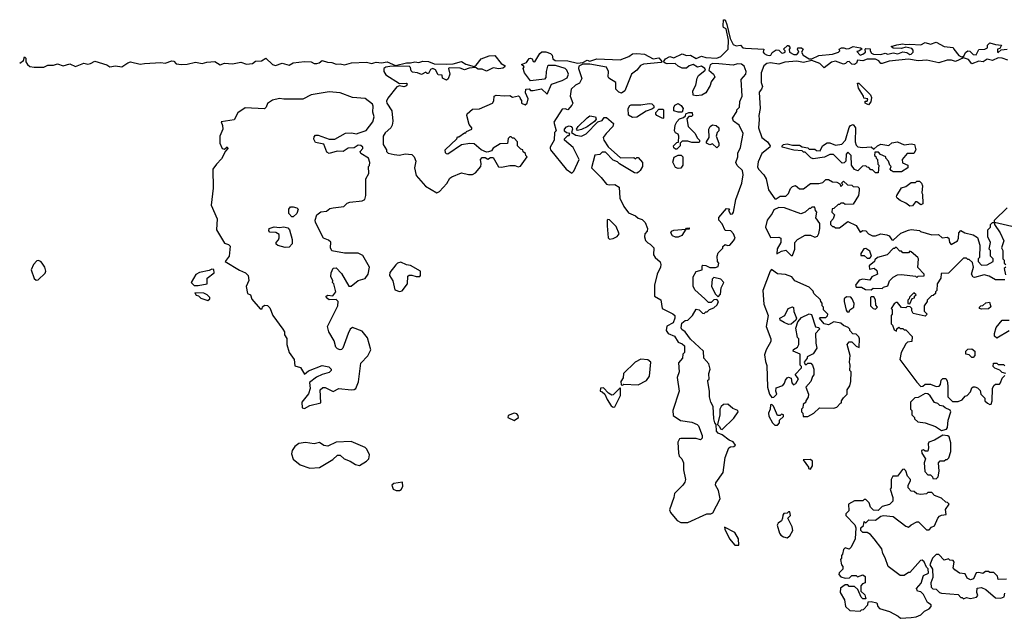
# Model space of a CAD drawing. Extents: x 2219101 to 2444320, y 201258 to 358766.
# Tile 235 of 256: x 2349461 to 2356600, y 336408 to 340750. Entities that reach past the tile are written whole.
import ezdxf

# ---------------------------------------------------------------- set-up
doc = ezdxf.new("R2010")
doc.units = 0

msp = doc.modelspace()

# ---------------------------------------------------------------- linework, layer by layer
at = {"layer": '0CON10XD'}
for points in [[(2354530.7, 340429.3), (2354485, 340431.4), (2354468.5, 340421.5), (2354458.8, 340385), (2354492.5, 340355), (2354500, 340335), (2354475, 340300), (2354467, 340273), (2354435, 340220), (2354407, 340203), (2354365, 340197.5), (2354343, 340203), (2354342.5, 340235), (2354362.5, 340275), (2354372.5, 340325), (2354382.5, 340345), (2354429.5, 340380.5), (2354433.3, 340385), (2354428.8, 340395), (2354405, 340413.3), (2354375, 340406.2), (2354345, 340423.8), (2354314.1, 340415.9), (2354295, 340397.5), (2354265, 340397.5), (2354235, 340412.5), (2354213.3, 340433.3), (2354155, 340430), (2354140, 340435), (2354130, 340445), (2354143.3, 340465), (2354175, 340482), (2354205, 340472.5), (2354265, 340502.5), (2354295, 340491.2), (2354325, 340493.8), (2354365, 340467.5), (2354405, 340485.6), (2354435, 340475.8), (2354515, 340472), (2354545, 340483.3), (2354597.5, 340535), (2354600.7, 340600.7), (2354582.5, 340682.5), (2354564.2, 340694.2), (2354561.2, 340705), (2354565, 340750), (2354575, 340750), (2354588.8, 340715), (2354613, 340613), (2354635, 340570), (2354655, 340560), (2354687.5, 340565), (2354705, 340546.7), (2354722.7, 340542.7), (2354856.4, 340536.4), (2354852.5, 340515), (2354860, 340505), (2354875, 340494), (2354895, 340491.2), (2354906.2, 340493.8), (2354917, 340513), (2354945, 340532.5), (2354965, 340530), (2354985, 340510), (2354995, 340507.5), (2355010, 340515), (2355010, 340525), (2355000, 340535), (2355028.3, 340561.7), (2355035, 340562.5), (2355047.5, 340545), (2355040, 340535), (2355042.5, 340515), (2355075, 340497.1), (2355095, 340498), (2355110, 340515), (2355101.2, 340535), (2355103.3, 340545), (2355130, 340545), (2355142.5, 340535), (2355130, 340515), (2355142.6, 340492.6), (2355185, 340466.7), (2355205, 340466.7), (2355255, 340490), (2355355, 340501.1), (2355396.7, 340513.3), (2355407.5, 340525), (2355402.5, 340535), (2355420, 340545), (2355436.1, 340546.1), (2355455, 340537.5), (2355475, 340540), (2355505, 340556.7), (2355556.4, 340546.4), (2355568.3, 340538.3), (2355545, 340522.5), (2355530, 340520), (2355555, 340493.3), (2355575, 340498.8), (2355592.5, 340515), (2355590, 340535), (2355595, 340540), (2355628.3, 340538.3), (2355627.5, 340525), (2355636.4, 340506.4), (2355650.5, 340500.5), (2355705, 340498.1), (2355735, 340506.7), (2355755, 340498.8), (2355795, 340508.6), (2355828.3, 340501.7), (2355865, 340516.7), (2355892.7, 340512.7), (2355915, 340498), (2355925, 340498.8), (2355940, 340515), (2355940, 340530), (2355930.7, 340540.7), (2355885, 340550), (2355855, 340540), (2355795, 340543.3), (2355780, 340555), (2355821.7, 340568.3), (2355865, 340576), (2355885, 340570), (2355915, 340573.3), (2355995, 340567.5), (2356025, 340583.8), (2356065, 340573.3), (2356105, 340586.2), (2356165, 340556.7), (2356228.3, 340548.3), (2356233.3, 340535), (2356271.4, 340491.4), (2356295, 340477.5), (2356309.2, 340490.8), (2356318.3, 340511.7), (2356335, 340523.3), (2356351.2, 340521.2), (2356375, 340497.5), (2356395, 340496.2), (2356415, 340533.3), (2356460, 340535), (2356477.5, 340545), (2356477.5, 340565), (2356495, 340583.3), (2356535, 340570), (2356580, 340565), (2356568.3, 340541.7), (2356550, 340535), (2356550, 340515), (2356555, 340512.5), (2356578.3, 340531.7), (2356620, 340535)], [(2349460.8, 340435), (2349487.5, 340455), (2349495, 340480), (2349505, 340470), (2349506, 340445), (2349517.1, 340425), (2349535, 340410), (2349565, 340405.6), (2349635, 340405.6), (2349665, 340421.1), (2349705, 340420.5), (2349735, 340430), (2349775, 340414.3), (2349825, 340430), (2349865, 340411.1), (2349925, 340435.7), (2349955, 340427.8), (2349975, 340431.2), (2350005, 340450), (2350092.1, 340422.1), (2350115, 340407.5), (2350155, 340414.6), (2350201.8, 340408.2), (2350245, 340437.5), (2350265, 340444.2), (2350335, 340426.5), (2350365, 340431.1), (2350485, 340439.5), (2350515, 340435.6), (2350565, 340452.5), (2350578, 340448), (2350595, 340430), (2350635, 340426.1), (2350675, 340426.4), (2350735, 340442), (2350785, 340431.1), (2350818.2, 340441.8), (2350875, 340446.9), (2350915, 340422), (2350945.6, 340434.4), (2351005, 340430), (2351065, 340441.4), (2351105, 340426.7), (2351148.9, 340431.1), (2351170.9, 340449.1), (2351215, 340452.5), (2351245, 340471.2), (2351295, 340424), (2351315, 340417.1), (2351365, 340434.4), (2351415, 340420.9), (2351445, 340436), (2351525, 340446), (2351575, 340445.5), (2351595, 340433.1), (2351615, 340431.1), (2351633.3, 340436.7), (2351655, 340453.3), (2351692.2, 340442.2), (2351725, 340440.4), (2351755, 340428.6), (2351785, 340430), (2351815, 340423.1), (2351867.3, 340437.3), (2351975, 340442.3), (2352015, 340431.1), (2352027.5, 340437.5)], [(2352027.5, 340437.5), (2352045, 340442.9), (2352085, 340437.9), (2352125, 340443.8), (2352185, 340417.5), (2352265, 340438), (2352295, 340436.2), (2352325, 340443.8), (2352355, 340440), (2352385, 340450), (2352425, 340447.5), (2352465, 340430.8), (2352553.8, 340426.2), (2352605, 340430), (2352665, 340446.2), (2352695, 340426.2), (2352755, 340410), (2352770.7, 340419.3), (2352807.5, 340465), (2352865, 340487.1), (2352905, 340490), (2352951.1, 340431.1), (2352980, 340415), (2352976.2, 340405), (2352965, 340398.8), (2352935, 340394.4), (2352895, 340400), (2352845, 340377.5), (2352815, 340392), (2352785, 340392), (2352765, 340403.3), (2352720.7, 340399.3), (2352685, 340387.5), (2352655, 340398.8), (2352575, 340400), (2352570, 340395), (2352578.8, 340355), (2352568.8, 340321.2), (2352555, 340312.5), (2352527.5, 340325), (2352525, 340346.7), (2352495, 340350), (2352475, 340387.5), (2352456.4, 340396.4), (2352440.7, 340389.3), (2352425, 340360), (2352415, 340360), (2352405, 340370), (2352375, 340352.5), (2352345.7, 340365.7), (2352310, 340370), (2352298.8, 340378.8), (2352294, 340404), (2352284, 340414), (2352145, 340410.8), (2352115, 340405.8), (2352101.9, 340395), (2352101.2, 340375), (2352115, 340349.2), (2352215, 340286.7), (2352265, 340290), (2352270, 340285), (2352265, 340270), (2352247, 340263), (2352215, 340270), (2352195, 340262.5), (2352129.3, 340180.7), (2352120.7, 340159.3), (2352123.3, 340145), (2352158.3, 340088.3), (2352166.7, 340015), (2352162.5, 339985), (2352152.5, 339965), (2352110.7, 339929.3), (2352097.5, 339905), (2352097.5, 339845), (2352120, 339805), (2352120, 339795), (2352133, 339783), (2352175, 339772.5), (2352215, 339767.5), (2352255, 339777.5), (2352305, 339771.2), (2352320, 339755), (2352334, 339725), (2352322.5, 339675), (2352335, 339620), (2352403.6, 339543.6), (2352485, 339493.3), (2352505.9, 339504.1), (2352558.3, 339561.7), (2352580.5, 339599.5), (2352595, 339610), (2352665, 339640), (2352715, 339626.7), (2352745, 339626.7), (2352765, 339640), (2352803.3, 339685), (2352806.7, 339705), (2352801.2, 339735), (2352815, 339751.2), (2352835, 339751.2), (2352855, 339737.5), (2352875, 339750), (2352895, 339750), (2352931.7, 339681.7), (2352955, 339680), (2353015, 339692.5), (2353051.7, 339691.7), (2353075, 339682.5), (2353091.7, 339688.3), (2353140, 339755), (2353130, 339765), (2353128.3, 339778.3), (2353111.7, 339791.7), (2353110, 339805), (2353095, 339810), (2353070, 339835), (2353070, 339865), (2353045, 339890), (2353035, 339890), (2353025, 339900), (2353015, 339900), (2353001.7, 339888.3), (2352998.3, 339851.7), (2352945, 339850), (2352895, 339817.5), (2352880.7, 339799.3), (2352859.3, 339790.7), (2352845, 339790), (2352806.4, 339806.4), (2352755, 339850), (2352725, 339852.5), (2352665, 339843.3), (2352566.1, 339773.9), (2352555, 339777.5), (2352547.5, 339785), (2352546.7, 339805), (2352630, 339885), (2352635, 339900), (2352645, 339900), (2352685, 339930), (2352695, 339930), (2352701.7, 339938.3), (2352740, 339955), (2352740, 339965), (2352720, 339990), (2352703.3, 340055), (2352705, 340067.5), (2352745, 340100), (2352795, 340103.3), (2352890, 340145), (2352899.3, 340160.7), (2352900, 340195), (2352915, 340202.5), (2352975, 340196.7), (2353015, 340200), (2353035, 340187.5), (2353077, 340197), (2353088.3, 340188.3), (2353090, 340175), (2353100, 340165), (2353100, 340145), (2353127, 340133), (2353140, 340145), (2353147.5, 340175), (2353128.3, 340218.3), (2353130, 340245), (2353155, 340247.5), (2353165, 340237.5), (2353185, 340237.5), (2353245, 340247.5), (2353285, 340210), (2353317, 340283), (2353395, 340308.8), (2353431.4, 340328.6), (2353440, 340355), (2353428, 340385), (2353416.6, 340396.6), (2353345, 340418.8), (2353295, 340417.5), (2353288.3, 340411.7), (2353278.6, 340375), (2353275, 340330), (2353265, 340317.5), (2353165, 340307.5), (2353120, 340365), (2353112.5, 340395), (2353117.5, 340407.5), (2353100, 340425), (2353135, 340440), (2353155, 340467.5), (2353165, 340471.4), (2353175.8, 340465), (2353185, 340446.7), (2353195, 340443.3), (2353231.9, 340505), (2353246.2, 340516.2), (2353275, 340517.5), (2353310, 340505), (2353322.5, 340492.5), (2353327.5, 340465), (2353343.6, 340453.6), (2353435, 340452), (2353505, 340435.8), (2353545, 340438.8), (2353575, 340455.7), (2353595, 340448), (2353645, 340465.3), (2353815, 340459.2), (2353877.1, 340482.9), (2353905, 340501.2), (2353935.8, 340504.2), (2353990.6, 340500.6), (2354055, 340466), (2354095, 340473.3), (2354120, 340445), (2354111.7, 340438.3), (2353985, 340428.1), (2353961.7, 340418.3), (2353935, 340384.2), (2353897.5, 340355), (2353847.5, 340235), (2353825, 340217.5), (2353805, 340223.3), (2353783.3, 340245), (2353782.5, 340295), (2353732.5, 340325), (2353727.5, 340335), (2353729.2, 340375), (2353715, 340405.8), (2353595, 340428), (2353545, 340427.5), (2353515.9, 340414.1), (2353512, 340395), (2353536.4, 340323.6), (2353519.3, 340290.7), (2353490, 340275), (2353460, 340245), (2353452.5, 340195), (2353472.5, 340145), (2353465, 340130), (2353435, 340096.7), (2353415, 340102.5), (2353395, 340100), (2353333, 340007), (2353350, 339945), (2353338.3, 339931.7), (2353336.7, 339875), (2353307.5, 339825), (2353307.5, 339815), (2353310, 339805), (2353422.5, 339665), (2353465, 339637.5), (2353478.3, 339651.7), (2353516.7, 339735), (2353473, 339823), (2353410, 339875), (2353410, 339885), (2353425, 339900), (2353435, 339910), (2353445, 339910), (2353450, 339925), (2353425, 339930), (2353411.7, 339941.7), (2353410, 339955), (2353425, 339972.5), (2353445, 339980), (2353460, 339975), (2353467.5, 339965), (2353470, 339955), (2353461.7, 339931.7), (2353493.6, 339913.6), (2353535, 339906.2), (2353567.9, 339922.1), (2353651.7, 340008.3), (2353685, 340020), (2353698.3, 340041.7), (2353715, 340040), (2353766.4, 339996.4), (2353762.5, 339975), (2353712.5, 339925), (2353692.5, 339895), (2353697.5, 339875), (2353727, 339827), (2353818.3, 339748.3), (2353915, 339750), (2353925, 339740), (2353935, 339750), (2353945, 339750), (2353976.2, 339715), (2353976.2, 339685), (2353960, 339655), (2353946.8, 339643.2), (2353935, 339636.2), (2353918.3, 339638.3), (2353810, 339705), (2353795, 339720), (2353765, 339730), (2353708.3, 339788.3), (2353685, 339790), (2353667, 339773), (2353631.7, 339768.3), (2353607.5, 339675), (2353677.5, 339605), (2353716.4, 339556.4), (2353735, 339551.2), (2353775, 339553.8), (2353807.5, 339535), (2353812.5, 339455), (2353842.5, 339395), (2353875, 339350), (2353927, 339327), (2353945, 339310), (2353975, 339300), (2353995, 339280), (2354012.5, 339235), (2354010, 339215), (2353993.3, 339196.7), (2353990, 339175), (2353999.3, 339149.3), (2354015, 339132.5), (2354033, 339123), (2354060, 339095), (2354057.5, 339045), (2354067.5, 339025), (2354103.6, 338993.6), (2354110, 338975), (2354107.5, 338955), (2354082.5, 338905), (2354062.5, 338825), (2354062.5, 338745), (2354109.2, 338719.2), (2354120, 338655), (2354197, 338617), (2354210, 338605), (2354210, 338585), (2354198.3, 338551.7), (2354153.6, 338526.4), (2354147.5, 338495), (2354163, 338473), (2354207.5, 338455), (2354235, 338410), (2354265, 338400), (2354280, 338385), (2354280, 338335), (2354270, 338325), (2354267.5, 338295), (2354238.3, 338261.7), (2354242.5, 338195), (2354227.5, 338155), (2354243.3, 338055), (2354197.5, 337915), (2354198.3, 337878.3), (2354253, 337843), (2354335, 337832), (2354373.3, 337815), (2354383.3, 337805), (2354410, 337735), (2354410, 337715), (2354396.4, 337703.6), (2354365, 337712.5), (2354255, 337712.5), (2354245, 337710), (2354233.6, 337686.4), (2354237.5, 337605), (2354242.5, 337585), (2354262.5, 337565), (2354273.3, 337535), (2354273.3, 337485), (2354287.5, 337415), (2354283.3, 337395), (2354270, 337375), (2354207.5, 337312.5), (2354203.8, 337285), (2354172.5, 337195), (2354180, 337175), (2354212.5, 337135), (2354227, 337117), (2354255, 337102.5), (2354305, 337102.5), (2354443.6, 337166.4), (2354473, 337167), (2354486.4, 337173.6), (2354540, 337275), (2354527.5, 337335), (2354506.2, 337375), (2354508.3, 337391.7), (2354561.2, 337465), (2354576, 337575), (2354602.5, 337645), (2354615, 337652.5), (2354640, 337655), (2354650, 337665), (2354635, 337687.5), (2354605, 337700), (2354555, 337740), (2354525, 337750), (2354512.5, 337765), (2354510, 337815), (2354500, 337825), (2354493.3, 337855), (2354488, 337945), (2354472, 337975), (2354462, 338015), (2354462.5, 338055), (2354450, 338125), (2354450, 338135), (2354460, 338140), (2354457.5, 338185), (2354466.7, 338215), (2354457.5, 338255), (2354422.5, 338295), (2354420, 338345), (2354323.6, 338433.6), (2354286, 338486), (2354262, 338502), (2354256.7, 338515), (2354260.8, 338549.2), (2354285, 338567.5), (2354305, 338570), (2354340, 338605), (2354365, 338650), (2354386.7, 338646.7), (2354411.7, 338621.7), (2354425, 338620), (2354435, 338630), (2354445, 338630), (2354461.7, 338648.3), (2354495, 338660), (2354518.3, 338681.7), (2354527.5, 338705), (2354515, 338720), (2354493, 338717), (2354475, 338700), (2354455, 338700), (2354427.5, 338725), (2354355, 338790), (2354343, 338817), (2354343.3, 338885), (2354365, 338922.5), (2354410, 338935), (2354410, 338965), (2354415, 338970), (2354435, 338967.5), (2354465, 338952.5), (2354505, 338952.5), (2354525, 338960), (2354530, 338985), (2354520, 338995), (2354517.5, 339035), (2354525, 339060), (2354558.3, 339091.7), (2354560, 339105), (2354575, 339120), (2354592.5, 339112.5), (2354610, 339115), (2354637.5, 339145), (2354647.5, 339165), (2354637, 339197), (2354618.3, 339218.3), (2354575, 339220), (2354555, 339270), (2354530, 339295), (2354530, 339315), (2354585, 339380), (2354608.3, 339378.3), (2354600, 339365), (2354615, 339340), (2354628.3, 339341.7), (2354637, 339353), (2354652.5, 339445), (2354696.4, 339563.6), (2354706.7, 339625), (2354702.5, 339655), (2354663.6, 339693.6), (2354652.5, 339715), (2354667.5, 339755), (2354668.3, 339781.7), (2354686.4, 339823.6), (2354706.7, 339925), (2354677.5, 339985), (2354637.5, 340015), (2354630, 340035), (2354660, 340085), (2354660, 340095), (2354680, 340115), (2354683, 340157), (2354700, 340195), (2354692.5, 340315), (2354726.2, 340355), (2354729.4, 340375), (2354715, 340414), (2354695, 340427.1), (2354665, 340429.2), (2354635, 340421.2), (2354530.7, 340429.3)], [(2356625, 340456.2), (2356585, 340471.4), (2356555, 340473.3), (2356515, 340454), (2356475, 340462.9), (2356446, 340444), (2356415, 340448.8), (2356365, 340430), (2356341.2, 340461.2), (2356305, 340473.3), (2356245, 340446.7), (2356216.1, 340456.1), (2356185, 340456.7), (2356125, 340437.5), (2356037.3, 340457.3), (2355975, 340451.2), (2355905, 340462.5), (2355765, 340448.8), (2355715, 340432.5), (2355705, 340433.3), (2355690.5, 340450.5), (2355665, 340462.9), (2355606.4, 340463.6), (2355575, 340452.5), (2355535, 340457.5), (2355528.8, 340435), (2355514.1, 340424.1), (2355495, 340426.7), (2355475, 340446.7), (2355460, 340445), (2355448.3, 340431.7), (2355435, 340428), (2355375, 340450), (2355347.9, 340442.1), (2355295, 340400), (2355261.4, 340431.4), (2355205, 340453.8), (2355145, 340438.8), (2355095, 340448.8), (2355008.3, 340441.7), (2354965, 340426.7), (2354905, 340438), (2354878.8, 340431.2), (2354857.5, 340415), (2354837.5, 340365), (2354837.5, 340295), (2354847.5, 340265), (2354840, 340245), (2354822.5, 340225), (2354830, 340105), (2354820, 340055), (2354823.3, 340025), (2354816.7, 339965), (2354842.5, 339895), (2354882.5, 339865), (2354902.5, 339835), (2354900, 339825), (2354841.7, 339778.3), (2354815, 339720), (2354811.7, 339681.7), (2354817.5, 339665), (2354857.5, 339625), (2354872.5, 339595), (2354890, 339515), (2354935, 339450), (2354945, 339450), (2354975, 339470), (2355015, 339470), (2355035, 339490), (2355050, 339525), (2355065, 339540), (2355085, 339546.7), (2355115, 339523.3), (2355145, 339522.5), (2355195, 339562.5), (2355255, 339562.5), (2355285, 339570), (2355305, 339590), (2355325, 339590), (2355353.6, 339573.6), (2355385, 339572.5), (2355408.3, 339558.3), (2355415, 339540), (2355430, 339555), (2355420, 339565), (2355435, 339580), (2355462.5, 339552.5), (2355495, 339550), (2355505, 339540), (2355538.3, 339538.3), (2355547, 339527), (2355548.3, 339511.7), (2355543.3, 339475), (2355505, 339412.5), (2355445, 339410), (2355435, 339420), (2355415, 339420), (2355405, 339410), (2355395, 339410), (2355365, 339380), (2355351.7, 339378.3), (2355350, 339355), (2355370, 339335), (2355360, 339305), (2355340, 339285), (2355340, 339265), (2355355, 339250), (2355365, 339250), (2355375, 339240), (2355405, 339240), (2355465, 339287.5), (2355525, 339257.5), (2355555, 339210), (2355575, 339220), (2355595, 339217.5), (2355615, 339197.5), (2355645, 339183.3), (2355665, 339183.3), (2355705, 339196.7), (2355749.3, 339189.3), (2355765, 339182.5), (2355785, 339152.5), (2355795, 339150), (2355849.3, 339200.7), (2355905, 339222.5), (2355925, 339227.5), (2355985, 339220), (2355993, 339213), (2356075, 339190), (2356121.7, 339191.7), (2356148.3, 339168.3), (2356185, 339172.5), (2356197.5, 339165), (2356203, 339133), (2356215, 339120), (2356260, 339145), (2356267.5, 339165), (2356270, 339205), (2356285, 339220), (2356313, 339203), (2356375, 339190), (2356405, 339170), (2356422.5, 339115), (2356420, 339025), (2356410, 339015), (2356410, 338995), (2356435, 338970)], [(2355615, 340133.3), (2355590, 340145), (2355591.7, 340158.3), (2355605, 340160), (2355610, 340175), (2355581.7, 340181.7), (2355580, 340195), (2355543, 340253), (2355535, 340290), (2355545, 340290), (2355630, 340205), (2355636.7, 340185), (2355632.5, 340155), (2355615, 340133.3)], [(2351525, 337930), (2351565, 337952.5), (2351645, 337970), (2351640, 338065), (2351658.3, 338081.7), (2351675, 338082.5), (2351735, 338053.3), (2351775, 338076.2), (2351865, 338066.2), (2351885, 338066.7), (2351897.5, 338075), (2351916.4, 338123.6), (2351935, 338260), (2351985, 338312.5), (2352006.7, 338355), (2351982.5, 338442.5), (2351945, 338490), (2351873, 338517), (2351857.5, 338505), (2351842.5, 338475), (2351805, 338367.5), (2351795, 338357.5), (2351785, 338356.7), (2351765, 338363.3), (2351754.1, 338374.1), (2351740.7, 338420.7), (2351702.5, 338485), (2351692.5, 338525), (2351767.5, 338675), (2351770, 338705), (2351755, 338720), (2351705, 338717.5), (2351685, 338732.5), (2351683.6, 338743.6), (2351695, 338752.5), (2351731.7, 338748.3), (2351752.5, 338775), (2351737.5, 338835), (2351730, 338845), (2351732.5, 338855), (2351716.4, 338886.4), (2351718.8, 338915), (2351735, 338947.5), (2351755, 338950), (2351795, 338910), (2351848.3, 338818.3), (2351865, 338817.5), (2351915, 338857.5), (2351966.7, 338873.3), (2351987.5, 338905), (2351997.5, 338955), (2351949.3, 339039.3), (2351915, 339057.5), (2351815, 339057.5), (2351723.8, 339073.8), (2351713.3, 339095), (2351717, 339137), (2351700.7, 339150.7), (2351663.3, 339165), (2351605, 339280), (2351602.5, 339295), (2351616.4, 339333.6), (2351645, 339357.5), (2351685, 339361.2), (2351710.5, 339379.5), (2351735, 339386.2), (2351810, 339395), (2351835, 339420), (2351853.6, 339426.4), (2351945, 339436.7), (2351962.5, 339445), (2351971.2, 339475), (2351970, 339595), (2351992.5, 339635), (2351990, 339685), (2351997, 339693), (2352000, 339715), (2351990, 339745), (2351935, 339780), (2351930, 339795), (2351950, 339815), (2351950, 339825), (2351935, 339837.5), (2351915, 339840), (2351885, 339820), (2351843, 339817), (2351807, 339793), (2351763.9, 339796.1), (2351705, 339780), (2351688.8, 339788.8), (2351665, 339847.5), (2351605, 339860), (2351593.6, 339883.6), (2351595, 339900), (2351605, 339912.5), (2351625, 339912.5), (2351705, 339882.5), (2351745, 339882.5), (2351823.9, 339926.1), (2351865, 339928.8), (2351905, 339922.5), (2351915, 339927.5), (2351973, 339947), (2352020.7, 340009.3), (2352030, 340045), (2352020.7, 340079.3), (2352023.6, 340123.6), (2352018.3, 340138.3), (2351965, 340178.8), (2351875, 340186.7), (2351785, 340218.8), (2351705, 340226), (2351575, 340203.8), (2351513, 340173), (2351375, 340172.5), (2351345, 340177.5), (2351293, 340167), (2351257, 340143), (2351247.5, 340115), (2351235, 340102.5), (2351095, 340110), (2351042.5, 340075), (2351016.1, 340023.9), (2350921.7, 340008.3), (2350931.7, 339981.7), (2350933.3, 339955), (2350913.3, 339905), (2350912.5, 339855), (2350930, 339815), (2350945, 339810), (2350965, 339827.5), (2350970, 339815), (2350952.5, 339797.5), (2350925, 339740), (2350887, 339703), (2350862.5, 339665), (2350863, 339527), (2350850, 339405), (2350893.3, 339305), (2350887.5, 339225), (2350945, 339130), (2350975, 339120), (2350987, 339107), (2350980, 339035), (2350950, 338995), (2351053.9, 338933.9), (2351097.5, 338915), (2351117.5, 338895), (2351121.7, 338858.3), (2351103.3, 338815), (2351112.5, 338765), (2351133.9, 338753.9), (2351145, 338722.5), (2351205, 338652.5), (2351218.3, 338651.7), (2351221.7, 338668.3), (2351235, 338680), (2351257, 338677), (2351275, 338660), (2351297.5, 338605), (2351370, 338505), (2351380, 338485), (2351380, 338465), (2351397, 338437), (2351397.5, 338395), (2351414, 338335), (2351450, 338285), (2351455, 338240), (2351496.4, 338226.4), (2351525, 338180), (2351555, 338202.5), (2351655, 338242.5), (2351701.7, 338231.7), (2351720, 338215), (2351720, 338205), (2351705, 338190), (2351653, 338177), (2351613, 338157), (2351561.7, 338118.3), (2351566.7, 338075), (2351553.9, 338036.1), (2351507.5, 337975), (2351510, 337935), (2351525, 337930)], [(2353905, 340040.8), (2353875, 340057.5), (2353873.8, 340105), (2353885, 340126.7), (2353895, 340132.5), (2353965, 340132.5), (2354025, 340142.5), (2354045, 340140), (2354060, 340125), (2354058.3, 340111.7), (2354045, 340100), (2354003.9, 340086.1), (2353935, 340043.8), (2353905, 340040.8)], [(2354265, 340080), (2354235, 340080), (2354205, 340090), (2354203, 340113), (2354210.8, 340129.2), (2354235, 340141.2), (2354257.7, 340127.7), (2354272.5, 340105), (2354265, 340080)], [(2353505, 339947.5), (2353497.5, 339955), (2353510, 339975), (2353575, 340039.2), (2353595, 340052.9), (2353636.7, 340045), (2353641.7, 340028.3), (2353628.3, 340011.7), (2353575, 339972.5), (2353535, 339952.5), (2353505, 339947.5)], [(2354125, 340032.5), (2354080, 340055), (2354072.5, 340065), (2354073, 340077), (2354095, 340100), (2354125, 340100), (2354130, 340095), (2354130, 340035), (2354125, 340032.5)], [(2354225, 339810), (2354215, 339810), (2354205, 339820), (2354202.5, 339835), (2354225, 339860), (2354238.3, 339861.7), (2354240, 339905), (2354235, 339920), (2354215, 339930), (2354207.5, 339945), (2354212.5, 339985), (2354225, 340010), (2354245, 340030), (2354275, 340040), (2354288.3, 340051.7), (2354291.7, 340068.3), (2354313.3, 340076.7), (2354337, 340077), (2354340, 340055), (2354331.7, 340048.3), (2354313, 340047), (2354298.3, 340031.7), (2354307.5, 339975), (2354357.5, 339925), (2354373, 339893), (2354390, 339875), (2354390, 339865), (2354385, 339860), (2354335, 339860), (2354305, 339870), (2354265, 339870), (2354250, 339855), (2354250, 339835), (2354225, 339810)], [(2354515, 339820), (2354485, 339850), (2354465, 339842.5), (2354440, 339855), (2354440, 339865), (2354460, 339895), (2354457.5, 339955), (2354467.5, 339975), (2354485, 339987.5), (2354511.7, 339981.7), (2354530, 339965), (2354530, 339945), (2354518.3, 339931.7), (2354510, 339905), (2354530, 339855), (2354530, 339835), (2354515, 339820)], [(2355685, 339640), (2355665, 339640), (2355645, 339660), (2355631.7, 339661.7), (2355618.3, 339678.3), (2355605, 339680), (2355595, 339690), (2355571.7, 339688.3), (2355537, 339653), (2355515, 339662.5), (2355492.5, 339695), (2355490, 339765), (2355465, 339790), (2355452.5, 339775), (2355450, 339725), (2355438.3, 339711.7), (2355425, 339710), (2355361.7, 339771.7), (2355335, 339772.5), (2355297, 339753), (2355215, 339740), (2355197, 339747), (2355155, 339790), (2355145, 339790), (2355135, 339800), (2355073.6, 339803.6), (2354990, 339825), (2354990, 339835), (2355000, 339845), (2355025, 339850), (2355065, 339840), (2355115, 339838.8), (2355135, 339827.5), (2355175, 339820), (2355185, 339810), (2355225, 339810), (2355238.3, 339801.7), (2355265, 339800), (2355282.5, 339835), (2355315, 339856.7), (2355335, 339857.5), (2355375, 339840), (2355421.7, 339848.3), (2355447.5, 339875), (2355475, 339967.5), (2355485, 339982.5), (2355505, 339990), (2355520, 339965), (2355517.5, 339865), (2355525, 339840), (2355538.3, 339828.3), (2355572.5, 339822.5), (2355635, 339827.5), (2355655, 339810), (2355680, 339835), (2355703.6, 339846.4), (2355761.7, 339838.3), (2355785, 339857.5), (2355825, 339863.3), (2355875, 339842.5), (2355925, 339850), (2355950, 339845), (2355957.5, 339805), (2355945, 339780), (2355895, 339780), (2355860, 339735), (2355861.7, 339711.7), (2355900, 339695), (2355900, 339675), (2355855, 339646.7), (2355795, 339647.5), (2355780, 339655), (2355772.5, 339665), (2355780, 339685), (2355770, 339695), (2355760, 339725), (2355740, 339745), (2355740, 339755), (2355701.7, 339771.7), (2355688.3, 339788.3), (2355661.7, 339788.3), (2355660, 339765), (2355668.3, 339758.3), (2355670, 339745), (2355680, 339735), (2355683, 339703), (2355690, 339695), (2355685, 339640)], [(2354235, 339670), (2354217, 339677), (2354197, 339717), (2354207, 339753), (2354235, 339767.5), (2354257, 339767), (2354270, 339755), (2354268.8, 339695), (2354255, 339673.3), (2354235, 339670)], [(2355915, 339397.5), (2355885, 339420), (2355845, 339437.5), (2355823.3, 339455), (2355817.5, 339465), (2355820, 339475), (2355855, 339530), (2355885, 339540), (2355925, 339570), (2355955, 339570), (2355965, 339580), (2355985, 339580), (2356000, 339565), (2356007.5, 339545), (2356002.5, 339495), (2356007.5, 339485), (2356010, 339415), (2355995, 339407.5), (2355965, 339430), (2355955, 339430), (2355935, 339400), (2355915, 339397.5)], [(2351445, 339320), (2351435, 339320), (2351412.5, 339345), (2351413.3, 339375), (2351425, 339392.5), (2351445, 339393.3), (2351470, 339385), (2351480, 339375), (2351470, 339345), (2351445, 339320)], [(2355065, 339040), (2355080, 339085), (2355080, 339135), (2355100, 339155), (2355157, 339187), (2355195, 339187.5), (2355227, 339173), (2355245, 339180), (2355255, 339200), (2355263.3, 339235), (2355263, 339273), (2355233.6, 339313.6), (2355240, 339355), (2355230, 339365), (2355225, 339390), (2355205, 339390), (2355195, 339380), (2355185, 339380), (2355157, 339353), (2355125, 339342.5), (2355006.4, 339386.4), (2354965, 339386.7), (2354928.3, 339371.7), (2354917.5, 339345), (2354880, 339295), (2354867.5, 339245), (2354905, 339170), (2354965, 339172.5), (2354980, 339165), (2354980, 339135), (2354953, 339087), (2354951.7, 339051.7), (2354985, 339070), (2355015, 339077.5), (2355055, 339040), (2355065, 339040)], [(2356435, 338970), (2356475, 338972.5), (2356520, 338995), (2356520, 339015), (2356500, 339035), (2356500, 339075), (2356490, 339085), (2356500, 339135), (2356480, 339175), (2356480, 339225), (2356500, 339245), (2356500, 339265), (2356515, 339280), (2356530, 339280), (2356530, 339295), (2356620, 339385)], [(2351387, 339097), (2351333, 339113), (2351321.7, 339121.7), (2351320, 339135), (2351337, 339153), (2351341.7, 339168.3), (2351341.7, 339191.7), (2351317, 339207), (2351275, 339210), (2351268.3, 339218.3), (2351270, 339235), (2351305, 339247.5), (2351345, 339242.5), (2351375, 339247.5), (2351405, 339240), (2351417.5, 339225), (2351437.5, 339155), (2351437.5, 339125), (2351415, 339101.2), (2351387, 339097)], [(2353738.3, 339158.3), (2353765, 339162.5), (2353793, 339177), (2353807, 339197), (2353785, 339250), (2353738.3, 339298.3), (2353725, 339300), (2353720, 339295), (2353720, 339255), (2353728.3, 339168.3), (2353738.3, 339158.3)], [(2356685, 339242.5), (2356530, 339280), (2356530, 339265), (2356570, 339205), (2356597.5, 339145), (2356580, 339095), (2356590, 339075), (2356590, 339015), (2356600, 339005), (2356600, 338985), (2356610, 338975)], [(2354235, 339173.8), (2354215, 339173.8), (2354195, 339183.3), (2354182.5, 339205), (2354187.5, 339215), (2354205, 339223.3), (2354290, 339230), (2354295, 339237.5), (2354315, 339240), (2354315, 339230), (2354290, 339230), (2354262.5, 339185), (2354235, 339173.8)], [(2355635, 338790), (2355648.3, 338801.7), (2355715, 338800), (2355725, 338810), (2355755, 338820), (2355767.5, 338855), (2355795, 338882.5), (2355825, 338900), (2355855, 338902.5), (2355955, 338890), (2355965, 338880), (2355975, 338890), (2356018.3, 338891.7), (2356020, 338905), (2355973, 338953), (2355977.5, 339015), (2355972.5, 339025), (2355925, 339067.5), (2355915, 339070), (2355905, 339060), (2355865, 339060), (2355855, 339070), (2355841.7, 339071.7), (2355815, 339100), (2355805, 339090), (2355795, 339090), (2355750, 339045), (2355680, 339025), (2355661.7, 339008.3), (2355660, 338995), (2355620, 338965), (2355621.7, 338941.7), (2355657.5, 338947.5), (2355675, 338930), (2355680, 338905), (2355640, 338885), (2355625, 338860), (2355575, 338867.5), (2355548.3, 338861.7), (2355520, 338825), (2355525, 338810), (2355565, 338810), (2355593, 338793), (2355635, 338790)], [(2355625, 339020), (2355637.5, 339035), (2355625, 339070), (2355595, 339090), (2355581.7, 339088.3), (2355560, 339055), (2355560, 339040), (2355585, 339040), (2355605, 339020), (2355625, 339020)], [(2349580.7, 338860.7), (2349595, 338863.3), (2349645, 338912.5), (2349650, 338925), (2349642.5, 338955), (2349625, 338983.8), (2349615, 338996), (2349595, 339004), (2349585, 339001.2), (2349562, 338975), (2349544, 338935), (2349565, 338872.5), (2349580.7, 338860.7)], [(2352215, 338777.5), (2352235, 338782.5), (2352272.5, 338835), (2352275, 338890), (2352285, 338897.5), (2352305, 338897.5), (2352335, 338887.5), (2352361.7, 338888.3), (2352367.5, 338895), (2352367.5, 338925), (2352295, 338967.5), (2352265, 338972.5), (2352225, 338992.5), (2352200, 338985), (2352187, 338973), (2352143.9, 338916.1), (2352142.5, 338895), (2352166.2, 338855), (2352180.7, 338790.7), (2352215, 338777.5)], [(2356605, 338862.5), (2356535, 338863.3), (2356490.7, 338890.7), (2356455, 338900), (2356385, 338880), (2356375, 338882.5), (2356363.3, 338905), (2356377.5, 338955), (2356368.3, 338988.3), (2356345, 339010), (2356335, 339010), (2356325, 339020), (2356305, 339020), (2356195, 338912.5), (2356141.7, 338908.3), (2356140, 338875), (2356112.5, 338835), (2356110, 338785), (2356100, 338775), (2356100, 338765), (2356085, 338750), (2356071.7, 338748.3), (2356040, 338715), (2356040, 338705), (2356020, 338675), (2356020, 338635), (2356040, 338615), (2356025, 338600), (2355938.3, 338618.3), (2355928.3, 338638.3), (2355930, 338655), (2355918.3, 338668.3), (2355895, 338670), (2355885, 338660), (2355855, 338662.5), (2355825, 338700), (2355815, 338700), (2355801.7, 338688.3), (2355780, 338655), (2355787.5, 338647.5), (2355787.5, 338615), (2355780, 338605), (2355780, 338545), (2355790, 338535), (2355801.7, 338501.7), (2355818.3, 338491.7), (2355821.7, 338508.3), (2355835, 338520), (2355845, 338510), (2355865, 338510), (2355875, 338500), (2355885, 338500), (2355931.7, 338451.7), (2355930, 338415), (2355898.3, 338411.7), (2355885, 338400), (2355852.5, 338335), (2355842.5, 338285), (2355965, 338120), (2355995, 338090), (2356008.3, 338091.7), (2356025, 338107.5), (2356065, 338107.5), (2356105, 338090), (2356127, 338093), (2356136.4, 338103.6), (2356142.5, 338135), (2356155, 338147.5), (2356175, 338146.7), (2356185, 338130), (2356191.2, 338095), (2356190, 338015), (2356225, 337980), (2356265, 337980), (2356295, 337992.5), (2356315, 338020), (2356330, 338025), (2356355, 338050), (2356365, 338080), (2356375, 338087.5), (2356387, 338087), (2356405, 338080), (2356425, 338060), (2356430, 338035), (2356460, 338005), (2356460, 337985), (2356478.3, 337968.3), (2356495, 337960)], [(2350755, 338822.5), (2350820, 338835), (2350820, 338875), (2350870, 338915), (2350868.3, 338938.3), (2350855, 338940), (2350835, 338930), (2350765, 338917.5), (2350737, 338903), (2350703.6, 338843.6), (2350725, 338822.5), (2350755, 338822.5)], [(2355141.7, 337871.7), (2355175, 337872.5), (2355220, 337895), (2355260, 337935), (2355365, 337932.5), (2355385, 337940), (2355411.7, 337968.3), (2355420, 337970), (2355420, 337985), (2355433, 338007), (2355460, 338035), (2355460, 338065), (2355480, 338095), (2355487, 338127), (2355490, 338195), (2355480, 338205), (2355482.5, 338245), (2355477.5, 338265), (2355483.3, 338315), (2355460, 338395), (2355475, 338412.5), (2355495, 338412.5), (2355525, 338382.5), (2355548.3, 338371.7), (2355550, 338435), (2355545, 338450), (2355525, 338470), (2355501.7, 338471.7), (2355480, 338495), (2355480, 338505), (2355468.3, 338518.3), (2355435, 338532.5), (2355415, 338550), (2355365, 338557.5), (2355325, 338537.5), (2355293.6, 338543.6), (2355260, 338585), (2355265, 338590), (2355305, 338590), (2355318.3, 338601.7), (2355320, 338615), (2355290, 338645), (2355290, 338665), (2355280, 338675), (2355280, 338695), (2355270, 338705), (2355268.3, 338718.3), (2355220, 338765), (2355215, 338780), (2355185, 338810), (2355080, 338855), (2355060, 338885), (2355013, 338903), (2354955, 338907.5), (2354913, 338937), (2354903, 338927), (2354850, 338785), (2354857, 338687), (2354887.5, 338605), (2354872.5, 338525), (2354907.5, 338435), (2354906.7, 338415), (2354873.3, 338355), (2354860.7, 338319.3), (2354868.3, 338271.7), (2354877, 338243), (2354883.6, 338083.6), (2354897.5, 338035), (2354915, 338010), (2354928.3, 338011.7), (2354950, 338035), (2354942.5, 338055), (2354945, 338080), (2354993, 338097), (2355007, 338113), (2355012.5, 338135), (2355025, 338152.5), (2355035, 338157.5), (2355055, 338150), (2355060, 338115), (2355071.7, 338101.7), (2355088.3, 338111.7), (2355107.5, 338145), (2355083, 338177), (2355130, 338225), (2355130, 338235), (2355120, 338245), (2355120, 338325), (2355070, 338345), (2355071.7, 338358.3), (2355100, 338375), (2355110, 338395), (2355110, 338435), (2355100, 338445), (2355088.3, 338511.7), (2355102.5, 338557.5), (2355130.7, 338589.3), (2355185, 338617.5), (2355203, 338613), (2355231.7, 338521.7), (2355255, 338517.5), (2355260, 338505), (2355230, 338475), (2355232.5, 338405), (2355241.7, 338368.3), (2355213, 338327), (2355170, 338305), (2355170, 338295), (2355150, 338265), (2355155, 338250), (2355165, 338250), (2355175, 338260), (2355198.3, 338258.3), (2355210, 338245), (2355220, 338215), (2355220, 338175), (2355208.3, 338161.7), (2355197.5, 338125), (2355160, 338085), (2355180, 338035), (2355177, 338013), (2355160, 337985), (2355160, 337975), (2355141.7, 337958.3), (2355140, 337935), (2355130, 337925), (2355130, 337905), (2355140, 337895), (2355141.7, 337871.7)], [(2356610, 338955), (2356600, 338945), (2356608.3, 338898.3)], [(2354525, 338740), (2354541.7, 338758.3), (2354547.5, 338805), (2354567.5, 338845), (2354545, 338867.5), (2354495, 338880), (2354483, 338867), (2354477.5, 338815), (2354505, 338760), (2354525, 338740)], [(2350825, 338712.5), (2350840, 338725), (2350840, 338735), (2350820, 338755), (2350795, 338767.5), (2350731.7, 338768.3), (2350741.7, 338751.7), (2350758.3, 338748.3), (2350775, 338730), (2350825, 338712.5)], [(2355915, 338690), (2355931.7, 338728.3), (2355948.3, 338731.7), (2355950, 338745), (2355960, 338755), (2355945, 338770), (2355911.7, 338738.3), (2355910, 338725), (2355900, 338715), (2355901.7, 338691.7), (2355915, 338690)], [(2355475, 338630), (2355480, 338645), (2355510, 338665), (2355511.7, 338691.7), (2355497.5, 338725), (2355486.4, 338736.4), (2355455, 338740), (2355440, 338725), (2355440, 338705), (2355453, 338643), (2355461.7, 338631.7), (2355475, 338630)], [(2355665, 338650), (2355680, 338665), (2355668.3, 338678.3), (2355667, 338717), (2355655, 338740), (2355635, 338740), (2355630, 338735), (2355630, 338675), (2355650, 338655), (2355665, 338650)], [(2356435, 338650), (2356420, 338655), (2356420, 338665), (2356430, 338675), (2356445, 338677.5), (2356465, 338697.5), (2356491.7, 338701.7), (2356501.7, 338668.3), (2356485, 338652.5), (2356435, 338650)], [(2355035, 338540), (2355003, 338553), (2354975, 338570), (2354972.5, 338585), (2355007.5, 338605), (2355032.5, 338655), (2355065, 338667.5), (2355071.7, 338661.7), (2355073.6, 338633.6), (2355092.5, 338585), (2355088.3, 338571.7), (2355055, 338542.5), (2355035, 338540)], [(2356635, 338492.5), (2356545, 338440), (2356530, 338455), (2356528.8, 338475), (2356541.7, 338518.3), (2356585, 338570), (2356635, 338570)], [(2356375, 338300), (2356365, 338300), (2356345, 338320), (2356320, 338325), (2356320, 338345), (2356335, 338360), (2356365, 338362.5), (2356386.1, 338346.1), (2356387.5, 338315), (2356375, 338300)], [(2353835, 338100), (2353842.5, 338107.5), (2353945, 338102.5), (2354005, 338132.5), (2354027.5, 338165), (2354037.5, 338265), (2354015, 338283.3), (2353965, 338287.5), (2353923, 338267), (2353840, 338185), (2353837, 338153), (2353820, 338125), (2353821.7, 338101.7), (2353835, 338100)], [(2356610, 338185), (2356585, 338190), (2356568.3, 338208.3), (2356531.7, 338221.7), (2356520, 338235), (2356521.7, 338258.3), (2356545, 338260), (2356555, 338250), (2356595, 338250), (2356605, 338240)], [(2356495, 337960), (2356505, 337962.5), (2356512.5, 337985), (2356513.3, 338075), (2356523, 338097), (2356535, 338107.5), (2356565, 338107.5), (2356572.5, 338115), (2356585, 338150), (2356605, 338170)], [(2353765, 337940), (2353775, 337942.5), (2353816.2, 338025), (2353818.3, 338078.3), (2353811.7, 338078.3), (2353765, 338030), (2353755, 338027.5), (2353730.7, 338040.7), (2353695, 338080), (2353671.7, 338078.3), (2353670, 338055), (2353685, 338050), (2353703, 338033), (2353720, 337995), (2353750.5, 337950.5), (2353765, 337940)], [(2356145, 337770), (2356155, 337772.5), (2356180, 337780), (2356187, 337793), (2356193.6, 337846.4), (2356212.5, 337905), (2356208.3, 337918.3), (2356170, 337935), (2356157, 337947), (2356133, 337953), (2356117, 337967), (2356095, 337972.5), (2356063, 338023), (2356045, 338037.5), (2356025, 338040), (2355975, 338010), (2355951.7, 338008.3), (2355920, 337975), (2355920, 337925), (2355930, 337915), (2355930, 337885), (2355950, 337865), (2355950, 337855), (2355973, 337833), (2356026.4, 337826.4), (2356100.7, 337800.7), (2356145, 337770)], [(2354555, 337777.5), (2354639.3, 337860.7), (2354670, 337905), (2354667.5, 337915), (2354631.2, 337931.2), (2354595, 337962.5), (2354565, 337960), (2354547.5, 337945), (2354537.5, 337925), (2354537.5, 337885), (2354520, 337815), (2354535, 337800), (2354541.7, 337781.7), (2354555, 337777.5)], [(2353045, 337842.5), (2353076.7, 337865), (2353075, 337880), (2353065, 337892.5), (2353045, 337896.7), (2353001.7, 337878.3), (2353000, 337865), (2353045, 337842.5)], [(2354955, 337810), (2354970, 337825), (2354970, 337845), (2354998.3, 337871.7), (2355000, 337885), (2354985, 337890), (2354975, 337880), (2354955, 337880), (2354927, 337947), (2354915, 337960), (2354905, 337957.5), (2354902.5, 337925), (2354890, 337895), (2354892.5, 337875), (2354920, 337825), (2354935, 337810), (2354955, 337810)], [(2351565, 337497.5), (2351635, 337502.5), (2351730.7, 337559.3), (2351765, 337592.5), (2351785, 337592.5), (2351813.9, 337563.9), (2351857.7, 337547.7), (2351895, 337523.3), (2351925, 337517.5), (2351975, 337547.5), (2351992.5, 337565), (2351996.7, 337595), (2351977.5, 337635), (2351965, 337647.5), (2351865, 337690), (2351755, 337686.7), (2351695, 337657.5), (2351665, 337662.5), (2351635, 337682.5), (2351595, 337673.8), (2351533.6, 337683.6), (2351485, 337676.7), (2351456.7, 337655), (2351436.2, 337625), (2351431.7, 337601.7), (2351445, 337562.5), (2351495, 337522.5), (2351565, 337497.5)], [(2356105, 337420), (2356120, 337435), (2356127.5, 337475), (2356123, 337537), (2356135, 337550), (2356165, 337550), (2356175, 337560), (2356185, 337560), (2356197, 337573), (2356211.7, 337618.3), (2356211.7, 337681.7), (2356200, 337725), (2356191.7, 337731.7), (2356153.3, 337736.7), (2356095, 337700), (2356053, 337687), (2356047, 337673), (2356050, 337645), (2356045, 337620), (2356025, 337620), (2356015, 337630), (2356000, 337625), (2356002.5, 337605), (2356027.5, 337565), (2356020, 337535), (2356023, 337473), (2356045, 337450), (2356065, 337450), (2356080, 337435), (2356081.7, 337421.7), (2356105, 337420)], [(2355195, 337490), (2355210, 337515), (2355208.3, 337548.3), (2355195, 337560), (2355141.7, 337558.3), (2355180, 337505), (2355180, 337495), (2355195, 337490)], [(2355848.3, 336408.3), (2355925, 336413.3), (2355961.7, 336418.3), (2355995, 336432.5), (2356020.7, 336459.3), (2356055, 336477.5), (2356070, 336495), (2356070, 336505), (2356043, 336523), (2356015, 336580), (2355995, 336600), (2355970, 336605), (2355962.5, 336625), (2355997, 336663), (2356015, 336720), (2356050, 336735), (2356047, 336767), (2356035, 336780), (2356018.3, 336818.3), (2356005, 336830), (2355991.7, 336828.3), (2355915, 336740), (2355905, 336740), (2355875, 336720), (2355845, 336720), (2355757.5, 336785), (2355737, 336847), (2355718.3, 336878.3), (2355711.7, 336911.7), (2355657.5, 336985), (2355630, 337015), (2355605, 337030), (2355575, 337030), (2355560, 337045), (2355560, 337065), (2355578.3, 337081.7), (2355585, 337110), (2355595, 337100), (2355618.3, 337121.7), (2355665, 337120), (2355705, 337150), (2355725, 337153.3), (2355795, 337146.7), (2355885, 337077.5), (2355905, 337070), (2355925, 337087.5), (2355965, 337107.5), (2355977, 337107), (2356035, 337050), (2356055, 337050), (2356071.7, 337068.3), (2356095, 337080), (2356117.5, 337135), (2356130.7, 337149.3), (2356145, 337157.5), (2356178.3, 337161.7), (2356173, 337197), (2356200, 337235), (2356188.3, 337248.3), (2356175, 337250), (2356145, 337280), (2356095, 337300), (2356075, 337320), (2356045, 337320), (2356035, 337310), (2355995, 337307.5), (2355965, 337310), (2355947, 337327), (2355925, 337330), (2355902.5, 337355), (2355902.5, 337375), (2355920, 337405), (2355920, 337415), (2355898.3, 337438.3), (2355887, 337477), (2355875, 337490), (2355861.7, 337488.3), (2355825, 337440), (2355791.7, 337438.3), (2355780, 337415), (2355780, 337355), (2355772.5, 337345), (2355792.5, 337285), (2355791.7, 337258.3), (2355766.7, 337233.3), (2355715, 337220), (2355685, 337190), (2355651.7, 337191.7), (2355630, 337215), (2355620, 337245), (2355595, 337270), (2355585, 337270), (2355575, 337260), (2355515, 337260), (2355470, 337235), (2355471.7, 337188.3), (2355450, 337165), (2355450, 337155), (2355517, 337087), (2355522.5, 337065), (2355517.5, 336985), (2355490, 336925), (2355475, 336910), (2355445, 336920), (2355433, 336907), (2355427, 336873), (2355420, 336865), (2355420, 336845), (2355412.5, 336835), (2355420, 336795), (2355430, 336785), (2355430, 336765), (2355401.7, 336738.3), (2355400, 336725), (2355415, 336710), (2355445, 336700), (2355477, 336703), (2355495, 336720), (2355525, 336720), (2355535, 336710), (2355575, 336722.5), (2355591.7, 336711.7), (2355590, 336665), (2355571.7, 336658.3), (2355560, 336645), (2355560, 336605), (2355588.3, 336578.3), (2355595, 336550), (2355575, 336550), (2355561.7, 336561.7), (2355538.3, 336618.3), (2355515, 336640), (2355475, 336640), (2355465, 336650), (2355445, 336650), (2355413, 336627), (2355410, 336595), (2355441.7, 336541.7), (2355447.5, 336495), (2355480, 336465), (2355555, 336460), (2355565, 336470), (2355578.3, 336471.7), (2355610, 336505), (2355611.7, 336528.3), (2355635, 336530), (2355675, 336520), (2355683.3, 336493.3), (2355695, 336480), (2355767, 336457), (2355830, 336425), (2355848.3, 336408.3)], [(2352215, 337334.2), (2352227.9, 337342.1), (2352238, 337365), (2352236.7, 337396.7), (2352173, 337387), (2352160, 337375), (2352170, 337345), (2352190, 337335), (2352215, 337334.2)], [(2355025, 336992.5), (2355045, 337007.5), (2355067.5, 337045), (2355061.7, 337071.7), (2355030, 337135), (2355050, 337155), (2355045, 337180), (2355035, 337180), (2355025, 337170), (2355001.7, 337168.3), (2354993, 337157), (2354992.5, 337135), (2354983.6, 337116.4), (2354960.7, 337099.3), (2354952.5, 337085), (2354970, 337025), (2354980.7, 337010.7), (2354998.3, 336998.3), (2355025, 336992.5)], [(2354675, 336940), (2354672.5, 336985), (2354645, 337030), (2354571.7, 337068.3), (2354572.5, 337055), (2354607.5, 336985), (2354645, 336940), (2354675, 336940)], [(2356615, 336692.5), (2356555, 336690), (2356550, 336715), (2356525, 336740), (2356495, 336740), (2356485, 336747.5), (2356463, 336747), (2356445, 336732.5), (2356415, 336740), (2356395, 336737.5), (2356376.1, 336693.9), (2356355, 336687.5), (2356330.7, 336700.7), (2356315, 336730), (2356275, 336736.7), (2356240.7, 336760.7), (2356230, 336775), (2356237.5, 336815), (2356228.3, 336828.3), (2356205, 336830), (2356195, 336840), (2356165, 336830), (2356125, 336870), (2356105, 336870), (2356080, 336845), (2356060, 336795), (2356080, 336765), (2356081.2, 336705), (2356067.5, 336665), (2356070, 336635), (2356081.7, 336621.7), (2356105, 336620), (2356130, 336595), (2356145, 336590), (2356265, 336580), (2356285, 336560), (2356295, 336560), (2356305, 336550)], [(2356305, 336550), (2356325, 336560), (2356355, 336552.5), (2356398.3, 336561.7), (2356407.5, 336575), (2356400, 336595), (2356403, 336627), (2356435, 336632.5), (2356465, 336617.5), (2356535, 336557.5), (2356575, 336553.3), (2356600, 336565), (2356605, 336590)]]:
    msp.add_lwpolyline(points, dxfattribs=at)

doc.saveas('drawing.dxf')
